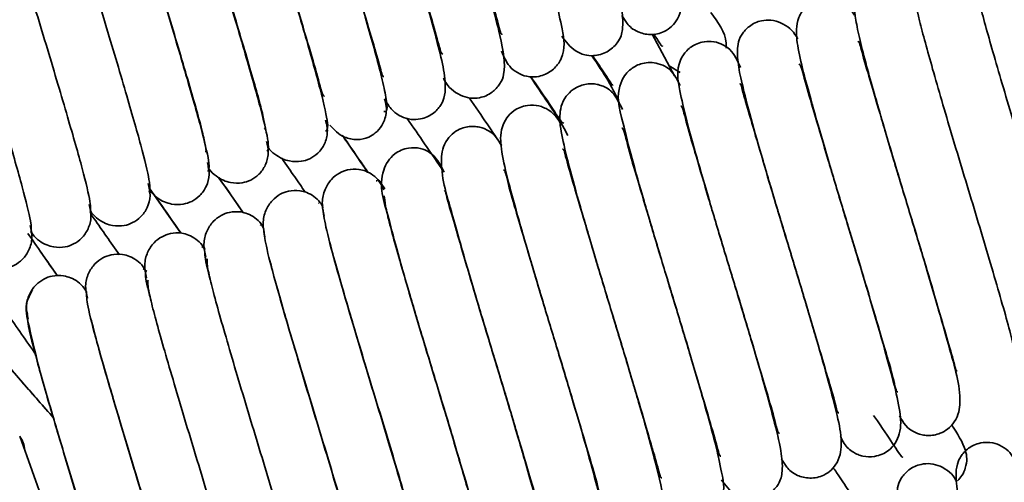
# Model space of a CAD drawing. Header units: millimetres. Extents: x 0 to 594, y 0 to 420.
# Tile 53 of 73: x 305.81 to 311.3, y 194.74 to 197.32. Entities that reach past the tile are written whole.
import ezdxf

# ---------------------------------------------------------------- set-up
doc = ezdxf.new("R2010")
doc.units = ezdxf.units.MM
doc.linetypes.add('SLD-Durchgehend', pattern=[0])

msp = doc.modelspace()

# ---------------------------------------------------------------- linework, layer by layer
at = {"color": 7, "linetype": 'SLD-Durchgehend', "lineweight": 35}
for p, q in [((309.461694, 197.00479), (309.336867, 197.236732)), ((309.431853, 197.060241), (309.493706, 197.022418)), ((307.806019, 196.420432), (307.800652, 196.418934)), ((307.849297, 196.375004), (307.815624, 196.423112)), ((306.71291, 196.127392), (306.536119, 196.380357)), ((307.482893, 196.295986), (307.478318, 196.296302)), ((307.502443, 196.282702), (307.494242, 196.295204)), ((307.157768, 196.17321), (307.154212, 196.174519)), ((306.847695, 196.041682), (306.829028, 196.053236)), ((306.025673, 195.889639), (305.932956, 196.022434)), ((306.523485, 195.91539), (306.503177, 195.932193)), ((306.133684, 194.111342), (305.814711, 194.997681)), ((305.815102, 194.996588), (305.815816, 194.995673))]:
    msp.add_line(p, q, dxfattribs=at)
msp.add_arc((305.717169, 194.918903), 0.125, 1.169558, 37.891095, dxfattribs=at)
for points, knots in [([(308.288887, 199.279051), (308.269183, 199.317331), (308.238246, 199.377432), (308.194338, 199.409447), (308.151794, 199.425148), (308.103448, 199.432522), (308.056452, 199.425317), (308.002615, 199.397342), (307.944231, 199.33638), (307.927769, 199.233502), (307.949631, 199.115861), (307.996511, 198.92655), (308.064145, 198.690145), (308.14063, 198.430527), (308.222137, 198.162067), (308.303353, 197.894694), (308.377376, 197.645099), (308.439444, 197.433579), (308.481542, 197.292307), (308.494235, 197.232438), (308.500926, 197.2355), (308.501553, 197.235787)], [0, 0, 0, 0, 0.06458497, 0.10140031, 0.11281128, 0.12240224, 0.14651278, 0.16166835, 0.18179851, 0.23803531, 0.31631366, 0.39813282, 0.47650659, 0.55355413, 0.62704174, 0.70028788, 0.77628805, 0.85198552, 0.9283163, 0.99328448, 1, 1, 1, 1]), ([(309.168843, 197.3404), (309.178507, 197.324649), (309.201788, 197.286703), (309.233643, 197.258525), (309.28696, 197.238152), (309.343368, 197.231074), (309.39771, 197.243747), (309.45202, 197.2814), (309.496968, 197.3447), (309.507911, 197.44974), (309.481765, 197.574557), (309.432768, 197.767161), (309.365379, 198.001434), (309.289281, 198.259038), (309.20803, 198.525943), (309.127538, 198.791661), (309.054581, 199.038003), (308.994047, 199.244332), (308.953939, 199.379091), (308.942859, 199.433769), (308.936367, 199.429334), (308.93603, 199.429104)], [0, 0, 0, 0, 0.03286036, 0.079160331, 0.093097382, 0.104976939, 0.132806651, 0.151118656, 0.174432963, 0.234979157, 0.313810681, 0.394162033, 0.47256199, 0.550093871, 0.624592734, 0.699722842, 0.777294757, 0.85421705, 0.931953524, 0.996466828, 1, 1, 1, 1]), ([(307.941014, 199.203085), (307.935015, 199.213335), (307.91443, 199.248508), (307.886381, 199.275184), (307.849032, 199.296976), (307.811466, 199.310092), (307.744253, 199.313997), (307.680178, 199.286053), (307.632627, 199.236589), (307.600334, 199.161243), (307.606212, 199.058866), (307.63847, 198.917889), (307.696185, 198.704031), (307.767158, 198.460118), (307.845542, 198.197369), (307.927986, 197.927868), (308.007312, 197.66395), (308.07764, 197.42385), (308.133109, 197.242222), (308.159266, 197.130263), (308.168749, 197.126171), (308.171723, 197.124888)], [0, 0, 0, 0, 0.01987982, 0.06821945, 0.08462477, 0.09620283, 0.11777433, 0.14631077, 0.16693495, 0.19286248, 0.2605441, 0.34385789, 0.42337271, 0.50195928, 0.57870979, 0.65265998, 0.72977505, 0.80886017, 0.88746995, 0.96471166, 1, 1, 1, 1]), ([(308.834135, 197.224537), (308.856479, 197.194113), (308.887322, 197.152113), (308.955026, 197.120437), (309.016034, 197.112495), (309.075296, 197.128749), (309.118204, 197.159433), (309.162501, 197.210344), (309.176738, 197.275536), (309.170916, 197.37521), (309.135311, 197.52692), (309.074756, 197.748602), (309.001227, 198.00079), (308.921291, 198.267688), (308.838703, 198.537635), (308.760515, 198.798665), (308.692047, 199.033291), (308.638742, 199.206974), (308.61829, 199.30371), (308.609496, 199.305635), (308.607764, 199.306014)], [0, 0, 0, 0, 0.06429902, 0.08876109, 0.10803473, 0.135317, 0.14791521, 0.16102498, 0.20281287, 0.26950168, 0.35448126, 0.4357867, 0.51580325, 0.59303843, 0.66700783, 0.74432925, 0.82338746, 0.90233692, 0.98077121, 1, 1, 1, 1]), ([(307.609672, 199.083506), (307.5903, 199.119994), (307.568337, 199.161362), (307.490194, 199.188548), (307.4415, 199.19528), (307.394444, 199.187324), (307.339893, 199.157549), (307.284136, 199.096059), (307.261431, 198.946365), (307.313771, 198.78189), (307.396634, 198.47988), (307.47078, 198.229806), (307.550979, 197.963894), (307.633573, 197.69316), (307.71054, 197.434418), (307.776352, 197.210669), (307.821525, 197.059969), (307.835059, 196.99694), (307.84214, 196.999942), (307.84281, 197.000226)], [0, 0, 0, 0, 0.08579308, 0.09726906, 0.10719272, 0.13189007, 0.14758621, 0.16815933, 0.22416673, 0.37994053, 0.45708205, 0.53411009, 0.6089393, 0.68403116, 0.76320122, 0.84327315, 0.92445827, 0.99285489, 1, 1, 1, 1]), ([(308.497647, 197.141611), (308.512853, 197.10706), (308.536232, 197.053941), (308.594341, 197.015077), (308.645812, 196.996607), (308.702741, 196.998438), (308.752409, 197.014318), (308.792005, 197.042165), (308.820596, 197.079465), (308.856382, 197.153134), (308.841575, 197.240936), (308.803207, 197.421344), (308.744248, 197.632384), (308.673246, 197.87706), (308.594731, 198.139157), (308.512848, 198.406875), (308.434678, 198.667342), (308.366133, 198.903077), (308.311582, 199.077992), (308.290831, 199.183006), (308.280999, 199.182917), (308.279183, 199.1829)], [0, 0, 0, 0, 0.05400709, 0.08303187, 0.10672304, 0.1250471, 0.13907666, 0.16246597, 0.17218813, 0.18560952, 0.28930539, 0.36788906, 0.44518923, 0.52242108, 0.59815207, 0.67140822, 0.74771501, 0.82577098, 0.90349095, 0.98217031, 1, 1, 1, 1]), ([(307.299707, 198.927236), (307.275006, 198.973793), (307.245846, 199.028755), (307.188241, 199.060468), (307.149538, 199.073465), (307.0825, 199.076373), (307.017439, 199.046531), (306.971353, 198.996335), (306.920287, 198.868308), (306.965282, 198.747239), (307.029862, 198.489229), (307.098552, 198.255775), (307.174713, 197.998795), (307.257178, 197.72899), (307.338778, 197.458592), (307.412577, 197.207405), (307.471712, 197.014238), (307.499886, 196.895633), (307.509815, 196.890439), (307.51295, 196.888798)], [0, 0, 0, 0, 0.08955471, 0.10572153, 0.11690307, 0.13825726, 0.16630102, 0.18641934, 0.21127627, 0.3527226, 0.42766401, 0.50243945, 0.57674971, 0.64938886, 0.72577787, 0.80540398, 0.88535654, 0.96379636, 1, 1, 1, 1]), ([(308.1738, 196.991345), (308.176974, 196.985518), (308.198797, 196.945447), (308.240391, 196.905133), (308.31655, 196.8779), (308.385445, 196.880417), (308.442765, 196.904372), (308.500655, 196.968839), (308.52347, 197.058723), (308.502947, 197.181402), (308.442925, 197.41456), (308.37493, 197.651692), (308.298124, 197.911534), (308.216643, 198.178937), (308.13647, 198.443895), (308.064052, 198.688526), (308.004052, 198.89413), (307.96939, 199.009092), (307.956952, 199.0675), (307.951388, 199.06619), (307.949716, 199.065797)], [0, 0, 0, 0, 0.010651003, 0.07323827, 0.096854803, 0.115260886, 0.141902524, 0.162766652, 0.195230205, 0.323247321, 0.404544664, 0.483892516, 0.562191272, 0.637214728, 0.712335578, 0.789953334, 0.867014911, 0.945191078, 0.983527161, 1, 1, 1, 1]), ([(307.8561, 196.860815), (307.867023, 196.842745), (307.886275, 196.810896), (307.935924, 196.776995), (307.987116, 196.759358), (308.043623, 196.761218), (308.093333, 196.777128), (308.132994, 196.805073), (308.161564, 196.842409), (308.180143, 196.880592), (308.193706, 196.977525), (308.154744, 197.14128), (308.076197, 197.427052), (308.001331, 197.682796), (307.920703, 197.950969), (307.838958, 198.218469), (307.763265, 198.471856), (307.698614, 198.695069), (307.648616, 198.855458), (307.63067, 198.951533), (307.62171, 198.949272), (307.620237, 198.9489)], [0, 0, 0, 0, 0.03726006, 0.06567182, 0.08912879, 0.10753889, 0.12170129, 0.14546632, 0.15545078, 0.16947268, 0.21364084, 0.36296805, 0.44473901, 0.52557583, 0.60345968, 0.6782563, 0.7552097, 0.83242362, 0.9086229, 0.9849742, 1, 1, 1, 1]), ([(307.517845, 196.696268), (307.524802, 196.69983), (307.539116, 196.707158), (307.505087, 196.872519), (307.428656, 197.149241), (307.319775, 197.521616), (307.212793, 197.872063), (307.131155, 198.144336), (307.07381, 198.339221), (307.024086, 198.511347), (306.985416, 198.652328), (306.960253, 198.759278), (306.957705, 198.790705), (306.956423, 198.806512)], [0, 0, 0, 0, 0.11000047, 0.22631007, 0.34408092, 0.46791048, 0.59341522, 0.65885946, 0.72566261, 0.79233296, 0.85962886, 0.92940046, 1, 1, 1, 1]), ([(307.84378, 196.805887), (307.85087, 196.804865), (307.864705, 196.802869), (307.857203, 196.875035), (307.833363, 196.988164), (307.785567, 197.172003), (307.708947, 197.438211), (307.612913, 197.761139), (307.526918, 198.041876), (307.453594, 198.286868), (307.390321, 198.501654), (307.337804, 198.682539), (307.307492, 198.783318), (307.296992, 198.835297), (307.292063, 198.832847), (307.290742, 198.83219)], [0, 0, 0, 0, 0.08539083, 0.16664535, 0.24299778, 0.31281427, 0.43665456, 0.54237393, 0.62738456, 0.70366603, 0.78268304, 0.86212032, 0.94449529, 0.98512852, 1, 1, 1, 1]), ([(307.190819, 196.584378), (307.196513, 196.59015), (307.208232, 196.60203), (307.171166, 196.773382), (307.092441, 197.054579), (306.982469, 197.429281), (306.875443, 197.779159), (306.794626, 198.04922), (306.738229, 198.241338), (306.689593, 198.409888), (306.652571, 198.546702), (306.629204, 198.648652), (306.627935, 198.676324), (306.627298, 198.690221)], [0, 0, 0, 0, 0.10964222, 0.22564991, 0.34321855, 0.46712192, 0.59266025, 0.658319, 0.72518511, 0.79175766, 0.85940713, 0.92938916, 1, 1, 1, 1]), ([(306.285547, 198.614856), (306.288765, 198.586408), (306.295301, 198.528633), (306.358033, 198.295848), (306.452883, 197.970961), (306.571923, 197.57727), (306.674592, 197.240924), (306.745505, 197.000657), (306.791941, 196.841725), (306.827611, 196.712459), (306.848267, 196.623089), (306.855133, 196.578284), (306.848812, 196.582336), (306.846837, 196.583602)], [0, 0, 0, 0, 0.11528967, 0.23415, 0.35805137, 0.48639588, 0.61837955, 0.68695397, 0.75506905, 0.82426658, 0.89561244, 0.96738491, 1, 1, 1, 1]), ([(306.535063, 196.357), (306.538559, 196.367497), (306.545747, 196.389081), (306.502851, 196.573548), (306.419865, 196.864583), (306.307715, 197.24437), (306.200859, 197.592966), (306.121821, 197.858225), (306.067409, 198.044428), (306.021135, 198.205513), (305.987507, 198.333629), (305.967807, 198.425191), (305.969082, 198.445288), (305.969721, 198.455352)], [0, 0, 0, 0, 0.10936281, 0.22488071, 0.34228907, 0.4662572, 0.59191069, 0.65787606, 0.72472273, 0.79110431, 0.85935014, 0.92956341, 1, 1, 1, 1]), ([(306.863153, 196.471097), (306.867709, 196.479189), (306.877082, 196.49584), (306.837082, 196.673607), (306.756173, 196.959646), (306.645129, 197.336809), (306.538087, 197.686238), (306.458251, 197.953663), (306.402476, 198.14386), (306.356338, 198.305029), (306.328397, 198.40619), (306.321329, 198.438831), (306.320708, 198.441699)], [0, 0, 0, 0, 0.12639477, 0.2600745, 0.39571938, 0.5388717, 0.68391192, 0.75993945, 0.83717766, 0.91393686, 0.99243892, 1, 1, 1, 1]), ([(306.206657, 196.242463), (306.209143, 196.255431), (306.214249, 196.282066), (306.168479, 196.473415), (306.083503, 196.769529), (305.970277, 197.15188), (305.863647, 197.49964), (305.785567, 197.762266), (305.732182, 197.945335), (305.687199, 198.102521), (305.655299, 198.226099), (305.637474, 198.312273), (305.640004, 198.328562), (305.641269, 198.336708)], [0, 0, 0, 0, 0.10939431, 0.22469026, 0.34212507, 0.46607932, 0.59182652, 0.65789233, 0.72467017, 0.79100497, 0.85947825, 0.92972996, 1, 1, 1, 1]), ([(306.706684, 198.351755), (306.733802, 198.258012), (306.792083, 198.056541), (306.889024, 197.737633), (306.969365, 197.475112), (307.02785, 197.280633), (307.08082, 197.101816), (307.125979, 196.947948), (307.160035, 196.824165), (307.178839, 196.74167), (307.184613, 196.702958), (307.178413, 196.708897), (307.176866, 196.710379)], [0, 0, 0, 0, 0.14987353, 0.32210575, 0.409926, 0.50073204, 0.59265352, 0.68374926, 0.7767725, 0.8723405, 0.96812657, 1, 1, 1, 1]), ([(305.877993, 196.127738), (305.87951, 196.143196), (305.882621, 196.174896), (305.833989, 196.373193), (305.747119, 196.674429), (305.632805, 197.059343), (305.52649, 197.406179), (305.449409, 197.666033), (305.39707, 197.845851), (305.35345, 197.999049), (305.323301, 198.117914), (305.307381, 198.198552), (305.311158, 198.210986), (305.313043, 198.217194)], [0, 0, 0, 0, 0.10950975, 0.22458832, 0.34211631, 0.46603545, 0.59191374, 0.65805492, 0.7247327, 0.79105359, 0.85971596, 0.92995437, 1, 1, 1, 1]), ([(311.136156, 197.611274), (311.130161, 197.606066), (311.117823, 197.595348), (311.15414, 197.42554), (311.232306, 197.1455), (311.342002, 196.771409), (311.449025, 196.421385), (311.530052, 196.150765), (311.586692, 195.957935), (311.635602, 195.788485), (311.67304, 195.650616), (311.696861, 195.547407), (311.698449, 195.518795), (311.699247, 195.504419)], [0, 0, 0, 0, 0.10971583, 0.22579337, 0.34340373, 0.46729149, 0.59281999, 0.65842991, 0.72528498, 0.79188754, 0.85944686, 0.92938364, 1, 1, 1, 1]), ([(310.809346, 197.499854), (310.802045, 197.496824), (310.787027, 197.490592), (310.820269, 197.326638), (310.896102, 197.050952), (311.004712, 196.679111), (311.111665, 196.328511), (311.19351, 196.055702), (311.25108, 195.860148), (311.301074, 195.687149), (311.340143, 195.545137), (311.36575, 195.436959), (311.368621, 195.404596), (311.370065, 195.388313)], [0, 0, 0, 0, 0.11011733, 0.22651327, 0.34434958, 0.46815759, 0.593655, 0.65903783, 0.72581584, 0.79250113, 0.85970825, 0.92941637, 1, 1, 1, 1]), ([(310.463538, 197.342206), (310.45409, 197.357529), (310.43616, 197.386603), (310.388858, 197.417865), (310.33752, 197.435045), (310.281078, 197.432562), (310.232022, 197.41643), (310.192406, 197.388072), (310.164283, 197.35079), (310.146008, 197.312606), (310.132854, 197.215329), (310.172036, 197.051291), (310.250543, 196.765897), (310.325202, 196.510929), (310.405706, 196.24319), (310.487487, 195.975553), (310.563346, 195.721663), (310.628183, 195.497684), (310.678376, 195.337426), (310.695713, 195.241678), (310.704855, 195.245048), (310.706235, 195.245557)], [0, 0, 0, 0, 0.0318638, 0.06046245, 0.0840096, 0.10242293, 0.11661582, 0.14045207, 0.15054914, 0.16481632, 0.20951169, 0.35966396, 0.4416053, 0.52272692, 0.60100042, 0.67631246, 0.75397002, 0.8320003, 0.90914048, 0.98628139, 1, 1, 1, 1]), ([(310.478518, 197.388089), (310.473573, 197.388524), (310.461846, 197.389555), (310.469002, 197.322975), (310.492067, 197.211074), (310.539489, 197.027391), (310.61585, 196.76152), (310.711788, 196.438645), (310.797844, 196.157691), (310.871425, 195.911982), (310.935103, 195.695903), (310.988108, 195.513443), (311.018774, 195.411581), (311.029364, 195.359254), (311.034364, 195.361737), (311.035696, 195.362399)], [0, 0, 0, 0, 0.060814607, 0.144246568, 0.222661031, 0.29437422, 0.42134504, 0.529735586, 0.616824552, 0.695035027, 0.776253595, 0.858039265, 0.942932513, 0.984788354, 1, 1, 1, 1]), ([(309.749581, 197.158498), (309.749776, 197.167914), (309.751303, 197.241765), (309.704391, 197.302707), (309.66346, 197.35588)], [0, 0, 0, 0, 0.1274915, 1, 1, 1, 1]), ([(310.148064, 197.209964), (310.14559, 197.214437), (310.124483, 197.2526), (310.082814, 197.291336), (310.005825, 197.316778), (309.937409, 197.312731), (309.88119, 197.287905), (309.824413, 197.222818), (309.803531, 197.133819), (309.824158, 197.008603), (309.885141, 196.773709), (309.953112, 196.536796), (310.029892, 196.277277), (310.111384, 196.009946), (310.191575, 195.744762), (310.264026, 195.49999), (310.323895, 195.294828), (310.358275, 195.181074), (310.369782, 195.125423), (310.375331, 195.127909), (310.376793, 195.128563)], [0, 0, 0, 0, 0.008298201, 0.070792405, 0.094234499, 0.112401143, 0.138923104, 0.159846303, 0.193150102, 0.322730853, 0.403876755, 0.48331486, 0.561766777, 0.637029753, 0.712715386, 0.790998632, 0.868782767, 0.94792066, 0.986280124, 1, 1, 1, 1]), ([(309.344839, 197.238457), (309.344918, 197.238341), (309.361519, 197.214029), (309.377507, 197.191001), (309.39198, 197.163611), (309.395272, 197.170387), (309.395444, 197.17074)], [0, 0, 0, 0, 0.00244782, 0.51493107, 0.974796, 1, 1, 1, 1]), ([(309.829099, 197.050005), (309.812862, 197.087269), (309.788714, 197.142685), (309.726516, 197.181913), (309.674363, 197.198379), (309.61807, 197.194484), (309.570512, 197.177892), (309.531138, 197.148717), (309.504068, 197.111723), (309.470228, 197.03832), (309.485421, 196.947821), (309.525533, 196.763954), (309.585048, 196.551569), (309.656247, 196.306663), (309.734844, 196.044584), (309.816559, 195.777403), (309.894037, 195.51896), (309.961488, 195.287143), (310.014721, 195.11571), (310.035271, 195.014452), (310.045271, 195.013639), (310.0472, 195.013482)], [0, 0, 0, 0, 0.05866298, 0.0872405, 0.11040767, 0.12818888, 0.14194611, 0.16498552, 0.17488044, 0.18881855, 0.29439784, 0.37293319, 0.44981872, 0.52680617, 0.60233164, 0.67559027, 0.75164152, 0.82883243, 0.90524837, 0.98171738, 1, 1, 1, 1]), ([(310.715834, 195.110226), (310.734974, 195.073688), (310.756574, 195.032458), (310.838349, 195.005089), (310.887004, 194.998942), (310.934201, 195.00745), (310.989245, 195.038675), (311.043404, 195.101158), (311.06401, 195.250887), (311.010779, 195.419603), (310.92654, 195.725311), (310.851897, 195.976892), (310.771441, 196.243244), (310.689148, 196.513288), (310.612847, 196.770022), (310.547963, 196.990643), (310.503914, 197.137752), (310.491146, 197.198258), (310.484188, 197.194635), (310.483644, 197.194351)], [0, 0, 0, 0, 0.08688988, 0.098049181, 0.108066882, 0.13291897, 0.148888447, 0.169800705, 0.2266272, 0.383377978, 0.460774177, 0.537868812, 0.612539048, 0.687623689, 0.766578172, 0.846179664, 0.926923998, 0.994288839, 1, 1, 1, 1]), ([(309.159754, 196.838509), (309.141951, 196.880693), (309.111427, 196.953021), (309.033433, 197.069059), (309.000928, 197.117419)], [0, 0, 0, 0, 0.58324175, 1, 1, 1, 1]), ([(309.004674, 197.117041), (309.029812, 197.080065), (309.07238, 197.01745), (309.105353, 196.968976), (309.11727, 196.948246), (309.120212, 196.953812), (309.120364, 196.9541)], [0, 0, 0, 0, 0.43057456, 0.72912207, 0.98598936, 1, 1, 1, 1]), ([(309.492603, 196.949926), (309.480538, 196.974915), (309.452715, 197.032541), (309.400323, 197.06723), (309.330255, 197.080255), (309.271697, 197.073093), (309.22635, 197.051129), (309.18418, 197.009091), (309.129984, 196.904871), (309.163676, 196.791338), (309.220611, 196.552893), (309.290101, 196.313495), (309.367113, 196.052133), (309.449159, 195.782856), (309.530351, 195.514754), (309.604262, 195.264834), (309.666017, 195.055603), (309.700074, 194.937159), (309.712533, 194.886878), (309.717413, 194.886538), (309.718996, 194.886428)], [0, 0, 0, 0, 0.0393884, 0.09083085, 0.10860713, 0.12239602, 0.1471455, 0.16159044, 0.181064, 0.31610167, 0.39873068, 0.47855258, 0.55685811, 0.63140198, 0.70670873, 0.78535425, 0.86411442, 0.94490876, 0.98213213, 1, 1, 1, 1]), ([(310.385972, 194.99562), (310.392824, 194.982071), (310.414802, 194.938612), (310.442564, 194.917393), (310.479825, 194.89598), (310.518984, 194.883301), (310.585811, 194.880713), (310.651184, 194.911312), (310.696598, 194.962155), (310.726772, 195.038828), (310.71889, 195.141267), (310.685227, 195.28735), (310.625985, 195.504818), (310.554199, 195.751198), (310.475336, 196.015016), (310.39292, 196.284379), (310.314262, 196.546512), (310.244993, 196.783276), (310.190986, 196.959769), (310.166644, 197.066669), (310.157383, 197.068693), (310.15465, 197.069291)], [0, 0, 0, 0, 0.021326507, 0.068406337, 0.084261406, 0.095386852, 0.117310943, 0.146466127, 0.167693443, 0.194275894, 0.263522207, 0.34754312, 0.427389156, 0.506314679, 0.583113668, 0.657144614, 0.73440295, 0.813307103, 0.891679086, 0.968032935, 1, 1, 1, 1]), ([(308.866937, 196.671981), (308.863574, 196.678992), (308.840266, 196.727594), (308.772468, 196.83093), (308.693196, 196.949209), (308.659585, 196.999359)], [0, 0, 0, 0, 0.08850923, 0.61352958, 1, 1, 1, 1]), ([(308.661509, 196.999436), (308.693349, 196.953535), (308.764124, 196.851505), (308.825447, 196.753888), (308.83928, 196.744023), (308.844656, 196.740188)], [0, 0, 0, 0, 0.33329594, 0.74086837, 1, 1, 1, 1]), ([(309.172938, 196.816989), (309.154723, 196.852222), (309.12526, 196.909216), (309.083202, 196.939501), (309.040664, 196.955225), (308.992317, 196.962593), (308.945321, 196.955392), (308.891485, 196.927414), (308.833099, 196.866455), (308.816638, 196.763575), (308.8385, 196.645935), (308.885381, 196.456624), (308.953011, 196.220219), (309.029498, 195.9606), (309.111006, 195.692141), (309.192222, 195.424768), (309.266246, 195.175173), (309.328313, 194.963652), (309.370411, 194.822381), (309.383104, 194.762512), (309.389795, 194.765574), (309.390422, 194.765861)], [0, 0, 0, 0, 0.05990888, 0.09690819, 0.10837625, 0.11801514, 0.14224618, 0.1574776, 0.17770826, 0.2342262, 0.31289586, 0.39512403, 0.47388948, 0.55132219, 0.62517754, 0.69878984, 0.77516971, 0.85124559, 0.92795795, 0.99325091, 1, 1, 1, 1]), ([(310.057713, 194.870474), (310.067377, 194.854723), (310.090657, 194.816777), (310.122512, 194.788598), (310.175829, 194.768227), (310.232237, 194.761146), (310.28658, 194.773819), (310.340889, 194.811475), (310.385837, 194.874774), (310.39678, 194.979814), (310.370634, 195.104629), (310.321637, 195.297234), (310.254248, 195.531507), (310.17815, 195.789112), (310.096899, 196.056016), (310.016408, 196.321735), (309.943447, 196.568076), (309.882917, 196.774405), (309.842808, 196.909163), (309.831728, 196.963842), (309.825236, 196.959408), (309.824899, 196.959178)], [0, 0, 0, 0, 0.03286036, 0.07916032, 0.09309737, 0.10497695, 0.13280666, 0.15111877, 0.17443307, 0.23497926, 0.31381065, 0.39416199, 0.47256194, 0.55009404, 0.62459266, 0.69972276, 0.77729501, 0.85421701, 0.93195348, 0.99646683, 1, 1, 1, 1]), ([(307.541642, 196.729441), (307.566084, 196.703388), (307.60614, 196.660691), (307.693593, 196.64569), (307.74904, 196.655512), (307.798617, 196.685383), (307.828873, 196.719779), (307.847641, 196.758145), (307.85677, 196.794165), (307.858438, 196.834888), (307.851094, 196.862046), (307.847325, 196.875985)], [0, 0, 0, 0, 0.25333697, 0.41518802, 0.56467228, 0.64767067, 0.74571625, 0.80215925, 0.86374713, 0.93006312, 1, 1, 1, 1]), ([(308.31776, 196.882301), (308.353059, 196.831086), (308.427235, 196.723462), (308.474159, 196.654476), (308.498753, 196.618318)], [0, 0, 0, 0, 0.475870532, 1, 1, 1, 1]), ([(308.83263, 196.728683), (308.82573, 196.740525), (308.804255, 196.777382), (308.775254, 196.805283), (308.737901, 196.827048), (308.700335, 196.840166), (308.633122, 196.84407), (308.569047, 196.816126), (308.521497, 196.766662), (308.489203, 196.691316), (308.495082, 196.58894), (308.527339, 196.447962), (308.585055, 196.234104), (308.656024, 195.990191), (308.734411, 195.727443), (308.816855, 195.457942), (308.896179, 195.194023), (308.966507, 194.953923), (309.021979, 194.772296), (309.048135, 194.660337), (309.057618, 194.656244), (309.060592, 194.654961)], [0, 0, 0, 0, 0.02281727, 0.07101189, 0.0873681, 0.09891141, 0.12041827, 0.1488692, 0.16943157, 0.19528141, 0.26276007, 0.34582433, 0.42510087, 0.50345159, 0.57997248, 0.65370082, 0.73058489, 0.80943301, 0.88780715, 0.96481739, 1, 1, 1, 1]), ([(309.723005, 194.75461), (309.745346, 194.724185), (309.776188, 194.682184), (309.843895, 194.650512), (309.904903, 194.642567), (309.964165, 194.658823), (310.007073, 194.689507), (310.051371, 194.740416), (310.065604, 194.805611), (310.059786, 194.905283), (310.02418, 195.056994), (309.963625, 195.278676), (309.890096, 195.530864), (309.81016, 195.797761), (309.727572, 196.067708), (309.649384, 196.328739), (309.580916, 196.563364), (309.527612, 196.737047), (309.507159, 196.833782), (309.498365, 196.835708), (309.496634, 196.836087)], [0, 0, 0, 0, 0.06429887, 0.08876115, 0.1080348, 0.13531714, 0.14791535, 0.16102498, 0.2028129, 0.26950172, 0.35448131, 0.43578677, 0.51580312, 0.59303855, 0.66700772, 0.74432939, 0.82338741, 0.90233689, 0.9807712, 1, 1, 1, 1]), ([(307.971409, 196.768469), (308.0055, 196.719161), (308.086401, 196.602151), (308.144772, 196.517189), (308.178546, 196.46803)], [0, 0, 0, 0, 0.421394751, 1, 1, 1, 1]), ([(307.196956, 196.607372), (307.19718, 196.606972), (307.206417, 196.590436), (307.234564, 196.567265), (307.275518, 196.54175), (307.326434, 196.525823), (307.380035, 196.52497), (307.430508, 196.539742), (307.478371, 196.571886), (307.509401, 196.615099), (307.524177, 196.656953), (307.529018, 196.69086), (307.527561, 196.725135), (307.521116, 196.746803), (307.517935, 196.757498)], [0, 0, 0, 0, 0.00254031, 0.10491502, 0.19901256, 0.28357461, 0.42384041, 0.53480996, 0.64497172, 0.76102738, 0.82115713, 0.88164767, 0.94158173, 1, 1, 1, 1]), ([(308.498541, 196.613579), (308.479168, 196.650067), (308.457205, 196.691436), (308.379062, 196.71862), (308.330369, 196.725355), (308.283314, 196.717396), (308.228762, 196.687624), (308.173005, 196.626131), (308.150299, 196.476441), (308.20264, 196.311963), (308.285503, 196.009954), (308.359649, 195.759879), (308.439848, 195.493968), (308.522442, 195.223233), (308.59941, 194.964492), (308.665221, 194.740742), (308.710394, 194.590041), (308.723928, 194.527016), (308.731009, 194.530015), (308.731679, 194.530299)], [0, 0, 0, 0, 0.085793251, 0.097269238, 0.107192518, 0.131889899, 0.147585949, 0.16815921, 0.224166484, 0.379940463, 0.457081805, 0.534110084, 0.608939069, 0.684031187, 0.763201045, 0.843273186, 0.924458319, 0.992854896, 1, 1, 1, 1]), ([(309.386516, 194.671684), (309.401722, 194.637132), (309.425101, 194.584013), (309.48321, 194.545151), (309.534681, 194.526679), (309.59161, 194.528512), (309.641277, 194.544392), (309.680874, 194.572239), (309.709465, 194.609538), (309.745251, 194.683208), (309.730445, 194.77101), (309.692074, 194.951417), (309.633115, 195.162457), (309.562116, 195.407133), (309.483599, 195.66923), (309.401717, 195.936949), (309.323548, 196.197416), (309.254999, 196.43315), (309.200452, 196.608065), (309.1797, 196.713079), (309.169868, 196.71299), (309.168052, 196.712973)], [0, 0, 0, 0, 0.0540071, 0.08303181, 0.10672304, 0.12504711, 0.13907629, 0.16246595, 0.17218795, 0.18560935, 0.28930535, 0.36788897, 0.44518915, 0.52242089, 0.5981519, 0.67140831, 0.74771512, 0.82577103, 0.90349093, 0.9821703, 1, 1, 1, 1]), ([(307.75228, 196.46745), (307.716151, 196.520771), (307.672128, 196.585744), (307.619913, 196.660502), (307.610549, 196.673908)], [0, 0, 0, 0, 0.82066852, 1, 1, 1, 1]), ([(307.612386, 196.672427), (307.646402, 196.623557), (307.69889, 196.548151), (307.74096, 196.487049), (307.755765, 196.465548)], [0, 0, 0, 0, 0.64809819, 1, 1, 1, 1]), ([(306.863658, 196.496353), (306.865824, 196.492267), (306.876526, 196.472071), (306.906655, 196.445942), (306.947572, 196.421304), (306.998023, 196.405962), (307.051442, 196.405712), (307.101909, 196.421152), (307.149433, 196.453542), (307.180258, 196.496732), (307.195021, 196.538618), (307.199882, 196.572585), (307.198478, 196.606911), (307.192066, 196.628653), (307.188904, 196.639375)], [0, 0, 0, 0, 0.02508852, 0.12398874, 0.21476023, 0.29621699, 0.43123772, 0.53862117, 0.64695745, 0.76221259, 0.8220938, 0.88233851, 0.94197616, 1, 1, 1, 1]), ([(308.177847, 196.471623), (308.155988, 196.512568), (308.129652, 196.561899), (308.077099, 196.590528), (308.03841, 196.603545), (307.971365, 196.606444), (307.906308, 196.576605), (307.860223, 196.526407), (307.809156, 196.398382), (307.854151, 196.277313), (307.918732, 196.019303), (307.987419, 195.785849), (308.06358, 195.528868), (308.146048, 195.259064), (308.227647, 194.988665), (308.301447, 194.737479), (308.360578, 194.54431), (308.388756, 194.425707), (308.398684, 194.420513), (308.401819, 194.418872)], [0, 0, 0, 0, 0.07979151, 0.09613164, 0.10743345, 0.12901663, 0.15736076, 0.17769495, 0.20281843, 0.34578143, 0.42152647, 0.49710365, 0.57221078, 0.64562926, 0.72283743, 0.8033172, 0.8841272, 0.96340813, 1, 1, 1, 1]), ([(309.062669, 194.521419), (309.065843, 194.515591), (309.087666, 194.475519), (309.12926, 194.435205), (309.20542, 194.407975), (309.274314, 194.410489), (309.331634, 194.434447), (309.389522, 194.498912), (309.412338, 194.588798), (309.391816, 194.711475), (309.331794, 194.944633), (309.263799, 195.181765), (309.186993, 195.441607), (309.105512, 195.70901), (309.02534, 195.973969), (308.952921, 196.218599), (308.892921, 196.424205), (308.858261, 196.539165), (308.845818, 196.597574), (308.840257, 196.596264), (308.838585, 196.59587)], [0, 0, 0, 0, 0.010651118, 0.073238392, 0.096854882, 0.115260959, 0.14190268, 0.162766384, 0.195230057, 0.323247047, 0.404544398, 0.48389226, 0.562191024, 0.637214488, 0.712335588, 0.789953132, 0.8670149, 0.945191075, 0.983527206, 1, 1, 1, 1]), ([(306.534825, 196.37753), (306.537436, 196.372542), (306.548375, 196.351643), (306.578831, 196.325119), (306.619493, 196.301078), (306.669592, 196.286287), (306.722889, 196.286573), (306.773297, 196.30262), (306.820592, 196.33533), (306.85734, 196.387405), (306.875387, 196.454279), (306.865052, 196.499332), (306.859942, 196.521607)], [0, 0, 0, 0, 0.03046395, 0.12761524, 0.21667634, 0.29652852, 0.42887911, 0.5348785, 0.64352204, 0.7601678, 0.8814212, 1, 1, 1, 1]), ([(307.404751, 196.356586), (307.385913, 196.384178), (307.345809, 196.442918), (307.299119, 196.509518), (307.27436, 196.544834)], [0, 0, 0, 0, 0.46973362, 1, 1, 1, 1]), ([(305.228468, 196.453458), (305.230326, 196.448886), (305.24163, 196.42106), (305.338266, 196.271676), (305.514073, 196.012967), (305.72052, 195.715542), (305.852022, 195.527642), (305.905035, 195.451893)], [0, 0, 0, 0, 0.04877276, 0.29680809, 0.55148134, 0.81918818, 1, 1, 1, 1]), ([(307.058938, 196.24258), (307.057699, 196.244382), (307.016026, 196.30502), (306.968379, 196.372752), (306.922149, 196.438471)], [0, 0, 0, 0, 0.02972595, 1, 1, 1, 1]), ([(306.92368, 196.437575), (306.95967, 196.386424), (307.006673, 196.31962), (307.050313, 196.256859), (307.060538, 196.242154)], [0, 0, 0, 0, 0.76570679, 1, 1, 1, 1]), ([(307.843428, 196.369635), (307.835812, 196.385909), (307.82105, 196.41745), (307.784232, 196.45212), (307.744525, 196.473844), (307.695832, 196.486628), (307.641817, 196.483615), (307.592135, 196.463376), (307.54692, 196.427501), (307.511393, 196.370976), (307.494669, 196.297469), (307.505557, 196.247269), (307.511056, 196.221916)], [0, 0, 0, 0, 0.08420731, 0.16319898, 0.2349327, 0.29887504, 0.40587443, 0.4988773, 0.60600231, 0.72929213, 0.8632787, 1, 1, 1, 1]), ([(308.749888, 194.384217), (308.759499, 194.368501), (308.777517, 194.339037), (308.824853, 194.307093), (308.875974, 194.289426), (308.932492, 194.291292), (308.9822, 194.3072), (309.02186, 194.335147), (309.050434, 194.372481), (309.069011, 194.410667), (309.082576, 194.507597), (309.043613, 194.671353), (308.965066, 194.957126), (308.8902, 195.212869), (308.809571, 195.481042), (308.727828, 195.748543), (308.652135, 196.00193), (308.58748, 196.225142), (308.537486, 196.385533), (308.519539, 196.481606), (308.510579, 196.479345), (308.509106, 196.478973)], [0, 0, 0, 0, 0.03263664, 0.06118484, 0.0847545, 0.10325261, 0.11748302, 0.14136219, 0.15139484, 0.16548421, 0.20986447, 0.35990867, 0.44207251, 0.52329754, 0.60155517, 0.67671124, 0.7540342, 0.83161904, 0.90818417, 0.98490204, 1, 1, 1, 1]), ([(306.205939, 196.258934), (306.208955, 196.253109), (306.220111, 196.231557), (306.250881, 196.20464), (306.291308, 196.181117), (306.341108, 196.166801), (306.39431, 196.167566), (306.444685, 196.184204), (306.491668, 196.21717), (306.528254, 196.269397), (306.5463, 196.336484), (306.536026, 196.381822), (306.530947, 196.404236)], [0, 0, 0, 0, 0.03528468, 0.13055501, 0.21779023, 0.29593635, 0.425515, 0.53007944, 0.63894425, 0.75687774, 0.87980556, 1, 1, 1, 1]), ([(306.562589, 196.343552), (306.581742, 196.316022), (306.631852, 196.243993), (306.682258, 196.171928), (306.713398, 196.127407)], [0, 0, 0, 0, 0.38220139, 1, 1, 1, 1]), ([(307.504341, 196.269308), (307.499545, 196.279163), (307.487375, 196.304166), (307.454886, 196.333496), (307.415356, 196.355401), (307.366637, 196.368198), (307.312909, 196.365423), (307.263001, 196.345573), (307.217635, 196.310231), (307.181951, 196.254604), (307.164935, 196.182462), (307.175598, 196.133312), (307.180965, 196.108574)], [0, 0, 0, 0, 0.05424163, 0.13761957, 0.21335626, 0.28082136, 0.39331307, 0.48983033, 0.59992041, 0.72586999, 0.86202634, 1, 1, 1, 1]), ([(308.406714, 194.226342), (308.413671, 194.229904), (308.427983, 194.237232), (308.393954, 194.402593), (308.317526, 194.679314), (308.208644, 195.051689), (308.101664, 195.402137), (308.020021, 195.674409), (307.962681, 195.869295), (307.912952, 196.04142), (307.874286, 196.182401), (307.849122, 196.289352), (307.846574, 196.320779), (307.845293, 196.336586)], [0, 0, 0, 0, 0.11000046, 0.22631007, 0.34408065, 0.46791021, 0.59341496, 0.65885936, 0.72566261, 0.79233308, 0.85962873, 0.92940045, 1, 1, 1, 1]), ([(308.732649, 194.33596), (308.739739, 194.334938), (308.753575, 194.332942), (308.746072, 194.405107), (308.722233, 194.518238), (308.674436, 194.702076), (308.597817, 194.968285), (308.501781, 195.291213), (308.415787, 195.57195), (308.342463, 195.816942), (308.27919, 196.031727), (308.226674, 196.212612), (308.196361, 196.313392), (308.185861, 196.365371), (308.180932, 196.362921), (308.179611, 196.362264)], [0, 0, 0, 0, 0.08539083, 0.16664534, 0.24299791, 0.31281438, 0.43665467, 0.54237378, 0.62738467, 0.70366615, 0.78268291, 0.86212019, 0.94449529, 0.98512852, 1, 1, 1, 1]), ([(305.877197, 196.140217), (305.880516, 196.133742), (305.891814, 196.111699), (305.922803, 196.084512), (305.963012, 196.061421), (306.012541, 196.047516), (306.065693, 196.048702), (306.116046, 196.065907), (306.162716, 196.099129), (306.199162, 196.151597), (306.21717, 196.219028), (306.206938, 196.264699), (306.201875, 196.287296)], [0, 0, 0, 0, 0.03888392, 0.13236995, 0.2178692, 0.29438273, 0.42129945, 0.52451811, 0.63369538, 0.75299025, 0.87778653, 1, 1, 1, 1]), ([(306.369418, 196.008392), (306.321562, 196.076584), (306.266124, 196.155581), (306.215778, 196.228381), (306.208892, 196.238339)], [0, 0, 0, 0, 0.863225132, 1, 1, 1, 1]), ([(307.174871, 196.151918), (307.170257, 196.16133), (307.158201, 196.185921), (307.125923, 196.214919), (307.08633, 196.23691), (307.037561, 196.249792), (306.984025, 196.247236), (306.933989, 196.227814), (306.888439, 196.192951), (306.852595, 196.138111), (306.83531, 196.067151), (306.845799, 196.018881), (306.851057, 195.99468)], [0, 0, 0, 0, 0.05279282, 0.13794097, 0.21536651, 0.28436773, 0.39921408, 0.49670504, 0.6066019, 0.73134936, 0.86530658, 1, 1, 1, 1]), ([(307.504112, 196.258735), (307.508292, 196.227549), (307.516766, 196.164328), (307.582287, 195.92443), (307.678523, 195.595376), (307.777681, 195.268309), (307.858276, 195.005066), (307.916708, 194.810739), (307.969693, 194.63188), (308.014844, 194.478024), (308.048905, 194.354236), (308.067708, 194.271745), (308.073482, 194.23303), (308.067283, 194.23897), (308.065735, 194.240453)], [0, 0, 0, 0, 0.1166782, 0.23654256, 0.36199502, 0.49125224, 0.55716007, 0.62530838, 0.69429382, 0.76265923, 0.83247177, 0.90419375, 0.97607955, 1, 1, 1, 1]), ([(305.531995, 196.050103), (305.540022, 196.0334), (305.55564, 196.000903), (305.59351, 195.965179), (305.63405, 195.942477), (305.68355, 195.928601), (305.736987, 195.930072), (305.78706, 195.947554), (305.833609, 195.981065), (305.870056, 196.034056), (305.888074, 196.102237), (305.87784, 196.148568), (305.872776, 196.171497)], [0, 0, 0, 0, 0.09150496, 0.17803393, 0.25727911, 0.32836107, 0.44701711, 0.5449438, 0.64933516, 0.76353286, 0.88297541, 1, 1, 1, 1]), ([(306.025719, 195.889647), (305.99619, 195.931783), (305.938125, 196.014638), (305.88612, 196.090084), (305.860562, 196.127162)], [0, 0, 0, 0, 0.50856081, 1, 1, 1, 1]), ([(306.845477, 196.034539), (306.841083, 196.043425), (306.829162, 196.067539), (306.797123, 196.096169), (306.757442, 196.118292), (306.708572, 196.131299), (306.655182, 196.128976), (306.605064, 196.110006), (306.5593, 196.075574), (306.523315, 196.02142), (306.505792, 195.9515), (306.516152, 195.903974), (306.521326, 195.880238)], [0, 0, 0, 0, 0.05072293, 0.13764115, 0.21677839, 0.2873633, 0.40470248, 0.50334327, 0.61311512, 0.7366873, 0.86849347, 1, 1, 1, 1]), ([(307.174416, 196.14493), (307.177634, 196.116482), (307.18417, 196.058707), (307.246902, 195.825921), (307.341753, 195.501035), (307.460792, 195.107343), (307.563461, 194.770998), (307.634375, 194.53073), (307.680807, 194.371799), (307.716482, 194.242532), (307.737133, 194.153163), (307.744002, 194.108358), (307.737681, 194.11241), (307.735706, 194.113676)], [0, 0, 0, 0, 0.11528968, 0.23415018, 0.35805132, 0.4863961, 0.61837977, 0.68695419, 0.75506894, 0.82426674, 0.89561242, 0.96738491, 1, 1, 1, 1]), ([(308.079688, 194.114451), (308.085382, 194.120224), (308.097101, 194.132104), (308.060036, 194.303452), (307.981307, 194.584661), (307.871351, 194.959319), (307.764273, 195.309338), (307.683567, 195.579099), (307.62682, 195.772167), (307.579503, 195.937137), (307.550311, 196.041574), (307.542543, 196.07631), (307.541773, 196.079756)], [0, 0, 0, 0, 0.126482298, 0.260307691, 0.395933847, 0.538867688, 0.683687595, 0.759431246, 0.836567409, 0.913364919, 0.991404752, 1, 1, 1, 1]), ([(306.516182, 195.917007), (306.512034, 195.925321), (306.500257, 195.948929), (306.468474, 195.977185), (306.428677, 195.999495), (306.37967, 196.012673), (306.326409, 196.010617), (306.276196, 195.992103), (306.230218, 195.958066), (306.194096, 195.904508), (306.176382, 195.835479), (306.186654, 195.788592), (306.191767, 195.765256)], [0, 0, 0, 0, 0.04822065, 0.13693094, 0.21780339, 0.29000568, 0.40993693, 0.50975166, 0.61938695, 0.7417709, 0.87147988, 1, 1, 1, 1]), ([(306.844907, 196.030642), (306.84508, 196.010691), (306.84531, 195.984252), (306.871217, 195.887021), (306.877574, 195.863162)], [0, 0, 0, 0, 0.754612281, 1, 1, 1, 1]), ([(307.423931, 193.887074), (307.427427, 193.897571), (307.434616, 193.919155), (307.39172, 194.103622), (307.308732, 194.394656), (307.196585, 194.774443), (307.089727, 195.123039), (307.010691, 195.388299), (306.956276, 195.574502), (306.910005, 195.735586), (306.876376, 195.863702), (306.856676, 195.955263), (306.857951, 195.975361), (306.85859, 195.985426)], [0, 0, 0, 0, 0.109362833, 0.224880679, 0.342289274, 0.466257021, 0.591910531, 0.657875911, 0.724722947, 0.791104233, 0.859350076, 0.929563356, 1, 1, 1, 1]), ([(307.752021, 194.001171), (307.756577, 194.009263), (307.765952, 194.025912), (307.725952, 194.203681), (307.645039, 194.489718), (307.534, 194.866883), (307.426956, 195.216312), (307.34712, 195.483737), (307.291345, 195.673933), (307.245207, 195.835104), (307.217266, 195.936261), (307.210198, 195.968905), (307.209577, 195.971773)], [0, 0, 0, 0, 0.12639473, 0.26007459, 0.39571937, 0.53887179, 0.6839117, 0.75993952, 0.83717773, 0.91393692, 0.9924388, 1, 1, 1, 1]), ([(306.187, 195.799243), (306.183119, 195.806951), (306.171491, 195.830041), (306.139965, 195.857934), (306.100035, 195.880484), (306.050853, 195.89389), (305.997693, 195.892134), (305.947392, 195.874092), (305.901181, 195.840414), (305.86493, 195.787352), (305.847071, 195.719083), (305.857299, 195.672739), (305.862375, 195.649741)], [0, 0, 0, 0, 0.04536858, 0.13590156, 0.21853126, 0.29236231, 0.41491063, 0.51591359, 0.62535188, 0.74650173, 0.87419996, 1, 1, 1, 1]), ([(306.51558, 195.915903), (306.514834, 195.898591), (306.513831, 195.87534), (306.539001, 195.779657), (306.545429, 195.755219)], [0, 0, 0, 0, 0.744596, 1, 1, 1, 1]), ([(307.095526, 193.772537), (307.098012, 193.785505), (307.103118, 193.81214), (307.057348, 194.003489), (306.972372, 194.299602), (306.859146, 194.681953), (306.752516, 195.029713), (306.674436, 195.292339), (306.621052, 195.475408), (306.576068, 195.632594), (306.544169, 195.756173), (306.526343, 195.842346), (306.528873, 195.858636), (306.530138, 195.866782)], [0, 0, 0, 0, 0.1093943, 0.22469024, 0.34212494, 0.46607917, 0.59182635, 0.65789241, 0.72467024, 0.79100485, 0.85947826, 0.92972996, 1, 1, 1, 1]), ([(305.885797, 195.811318), (305.879054, 195.799473), (305.837952, 195.727276), (305.866792, 195.617667), (305.914132, 195.394137), (306.016789, 195.051378), (306.133139, 194.662339), (306.233966, 194.331787), (306.304673, 194.091531), (306.351717, 193.928948), (306.389588, 193.799719), (306.412129, 193.708522), (306.419448, 193.697686), (306.422463, 193.693223)], [0, 0, 0, 0, 0.01942, 0.11836709, 0.26092224, 0.39546728, 0.52857974, 0.66100379, 0.72975948, 0.80017161, 0.87199875, 0.94727424, 1, 1, 1, 1]), ([(306.18643, 195.800755), (306.18679, 195.780491), (306.187525, 195.739077), (306.241699, 195.527734), (306.331884, 195.217428), (306.448022, 194.82903), (306.553147, 194.485854), (306.627703, 194.233725), (306.677992, 194.061031), (306.717247, 193.920902), (306.739468, 193.834484), (306.74328, 193.810801), (306.743799, 193.807575)], [0, 0, 0, 0, 0.12615422, 0.25782315, 0.3932617, 0.53541116, 0.68033932, 0.75630914, 0.83244911, 0.9085882, 0.98754763, 1, 1, 1, 1]), ([(305.857452, 195.685255), (305.856866, 195.667682), (305.855667, 195.631693), (305.906952, 195.427653), (305.99539, 195.122536), (306.110495, 194.736371), (306.216135, 194.391792), (306.291937, 194.135958), (306.343024, 193.96043), (306.385034, 193.812348), (306.413264, 193.69934), (306.427169, 193.625347), (306.422188, 193.617313), (306.419706, 193.613309)], [0, 0, 0, 0, 0.109642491, 0.224537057, 0.342309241, 0.466276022, 0.592410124, 0.658626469, 0.72517951, 0.791509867, 0.860266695, 0.930356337, 1, 1, 1, 1]), ([(306.766862, 193.657812), (306.768379, 193.673269), (306.77149, 193.70497), (306.722859, 193.903264), (306.635985, 194.204513), (306.521688, 194.589376), (306.415315, 194.936373), (306.338359, 195.195882), (306.285632, 195.376783), (306.243477, 195.525884), (306.219297, 195.616812), (306.214306, 195.643084), (306.214066, 195.644344)], [0, 0, 0, 0, 0.12686852, 0.2601886, 0.39634648, 0.53990819, 0.68573988, 0.76236533, 0.83961243, 0.91644608, 0.99599252, 1, 1, 1, 1]), ([(305.738868, 195.402912), (305.769767, 195.367059), (305.862965, 195.258919), (305.94677, 195.163713), (306.00279, 195.100071)], [0, 0, 0, 0, 0.3315422, 1, 1, 1, 1]), ([(305.738887, 195.402983), (305.77611, 195.35983), (305.862507, 195.259671), (305.952104, 195.157031), (305.998617, 195.104379), (306.002969, 195.099453)], [0, 0, 0, 0, 0.40693746, 0.94451405, 1, 1, 1, 1]), ([(310.57051, 195.113257), (310.577656, 195.102871), (310.628763, 195.028592), (310.676811, 194.957103), (310.717952, 194.896787), (310.729444, 194.876649), (310.732389, 194.882216), (310.732542, 194.882504)], [0, 0, 0, 0, 0.076278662, 0.545533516, 0.78380808, 0.98881773, 1, 1, 1, 1]), ([(311.038403, 194.748752), (311.047146, 194.758574), (311.068009, 194.78201), (311.093791, 194.84844), (311.087815, 194.934209), (311.036336, 195.013124), (311.005006, 195.061152)], [0, 0, 0, 0, 0.07914839, 0.18885298, 0.50633076, 1, 1, 1, 1]), ([(311.352407, 194.872279), (311.342959, 194.887602), (311.32503, 194.916678), (311.277727, 194.947938), (311.226389, 194.965118), (311.169947, 194.962635), (311.120891, 194.946505), (311.081276, 194.918146), (311.053152, 194.880864), (311.034877, 194.842679), (311.021724, 194.745392), (311.06084, 194.581508), (311.139534, 194.295703), (311.205305, 194.070463), (311.250833, 193.919444), (311.268447, 193.861017)], [0, 0, 0, 0, 0.05552006, 0.10535058, 0.14637944, 0.17846306, 0.20319282, 0.24472541, 0.26231868, 0.28717822, 0.36505589, 0.62668321, 0.76945919, 0.91080611, 1, 1, 1, 1]), ([(310.345219, 194.823622), (310.351626, 194.814322), (310.395591, 194.750504), (310.436907, 194.683135), (310.451256, 194.672662), (310.456833, 194.668592)], [0, 0, 0, 0, 0.09443607, 0.64802932, 1, 1, 1, 1]), ([(311.034121, 194.744983), (311.032557, 194.747784), (311.012241, 194.784168), (310.971643, 194.821372), (310.894699, 194.846857), (310.826276, 194.842802), (310.770059, 194.81798), (310.713283, 194.75289), (310.692399, 194.663895), (310.713043, 194.538645), (310.773977, 194.303851), (310.842101, 194.066618), (310.902512, 193.861867), (310.939619, 193.739692), (310.949091, 193.708506)], [0, 0, 0, 0, 0.00890019, 0.11562394, 0.15565703, 0.18668097, 0.23197346, 0.26770512, 0.32457937, 0.54586949, 0.68444594, 0.82010545, 0.95408098, 1, 1, 1, 1])]:
    msp.add_open_spline(points, degree=3, knots=knots, dxfattribs=at)

doc.saveas('drawing.dxf')
